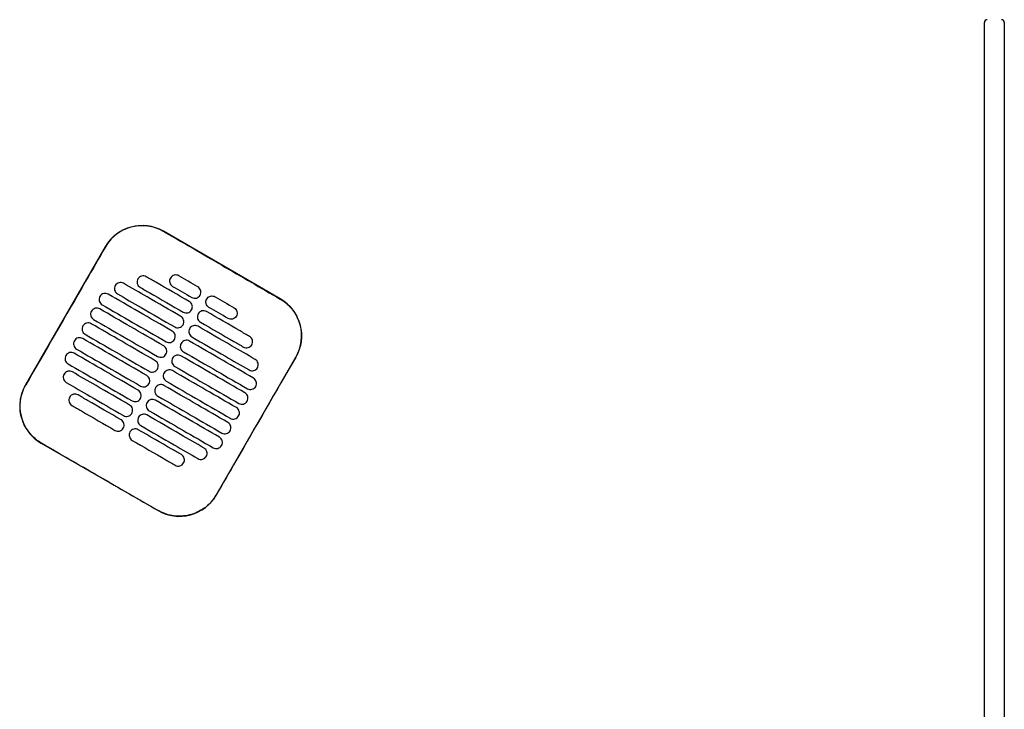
# Model space of a CAD drawing. Header units: metres. Extents: x 15.7 to 54.8, y -39.7 to 1.1.
# Tile 238 of 256: x 49.066 to 49.759, y -24.254 to -23.769. Entities that reach past the tile are written whole.
import ezdxf

# ---------------------------------------------------------------- set-up
doc = ezdxf.new("R2010")
doc.units = ezdxf.units.M
doc.header["$MEASUREMENT"] = 0
doc.layers.add('2D', color=252, linetype='Continuous')

# ---------------------------------------------------------------- blocks, each defined once
blk = doc.blocks.new('2D_QYOS_450')
at = {"layer": '2D'}
for p, q in [((2.42604, -1.855), (2.42604, -0.971)), ((2.44004, -0.971), (2.44004, -1.855)), ((1.93053, -1.16532), (1.84827, -1.1178)), ((1.80728, -1.12877), (1.75126, -1.22576)), ((1.88548, -1.30329), (1.9415, -1.20631)), ((1.76223, -1.26674), (1.84449, -1.31426))]:
    blk.add_line(p, q, dxfattribs=at)
for centre, radius, start, end in [((2.42804, -0.971), 0.002, 90, 180), ((2.43804, -0.971), 0.002, 0, 90), ((1.83326, -1.14378), 0.03, 59.98651, 149.98651), ((1.91552, -1.1913), 0.03, 329.98651, 59.98651), ((1.77724, -1.24076), 0.03, 149.98651, 239.98651), ((1.8595, -1.28828), 0.03, 239.98651, 329.98651)]:
    blk.add_arc(centre, radius, start, end, dxfattribs=at)
for points, knots in [([(1.84821, -1.1179), (1.84755, -1.11752), (1.84688, -1.11716), (1.84298, -1.11529), (1.83953, -1.11434), (1.8324, -1.11368), (1.82877, -1.11401), (1.82145, -1.11603), (1.81786, -1.11785), (1.81176, -1.12267), (1.80927, -1.12556), (1.80738, -1.12883)], [-8.20809, -8.20809, -8.20809, -8.20809, -7.978943, -7.978943, -6.912231, -6.912231, -5.830065, -5.830065, -4.632711, -4.632711, -3.498654, -3.498654, -3.498654, -3.498654]), ([(1.88934, -1.14167), (1.88771, -1.14073), (1.88609, -1.13979), (1.87058, -1.13083), (1.85919, -1.12425), (1.84821, -1.1179)], [-12.071476, -12.071476, -12.071476, -12.071476, -11.509189, -11.509189, -6.696301, -6.696301, -6.696301, -6.696301]), ([(1.80738, -1.12883), (1.80282, -1.13672), (1.79809, -1.14492), (1.77944, -1.17723), (1.7654, -1.20152), (1.75136, -1.22581)], [-3.18138, -3.18138, -3.18138, -3.18138, -2.673929, -2.673929, -1.133377, -1.133377, -1.133377, -1.133377]), ([(1.83617, -1.14973), (1.83575, -1.14949), (1.8352, -1.14927), (1.83402, -1.14912), (1.83346, -1.14916), (1.83239, -1.14944), (1.83187, -1.14969), (1.83091, -1.15042), (1.83054, -1.15088), (1.8303, -1.15131)], [-0.5513875, -0.5513875, -0.5513875, -0.5513875, -0.4031047, -0.4031047, -0.2776919, -0.2776919, -0.1471638, -0.1471638, 0, 0, 0, 0]), ([(1.86648, -1.16725), (1.85862, -1.1627), (1.85075, -1.15816), (1.84064, -1.15232), (1.83841, -1.15103), (1.83617, -1.14973)], [0.699452, 0.699452, 0.699452, 0.699452, 3.425217, 3.425217, 4.200582, 4.200582, 4.200582, 4.200582]), ([(1.85906, -1.1491), (1.85863, -1.14885), (1.85808, -1.14863), (1.8569, -1.14849), (1.85635, -1.14852), (1.85527, -1.1488), (1.85476, -1.14906), (1.8538, -1.14979), (1.85343, -1.15025), (1.85319, -1.15067)], [-0.5513269, -0.5513269, -0.5513269, -0.5513269, -0.4030891, -0.4030891, -0.2776846, -0.2776846, -0.1471626, -0.1471626, 0, 0, 0, 0]), ([(1.81434, -1.15595), (1.81409, -1.15637), (1.81387, -1.15692), (1.81373, -1.15811), (1.81376, -1.15866), (1.81404, -1.15974), (1.8143, -1.16025), (1.81502, -1.16121), (1.81548, -1.16157), (1.81591, -1.16182)], [-0.5553003, -0.5553003, -0.5553003, -0.5553003, -0.4045497, -0.4045497, -0.2782639, -0.2782639, -0.1472208, -0.1472208, 0, 0, 0, 0]), ([(1.82021, -1.15437), (1.81978, -1.15413), (1.81924, -1.15391), (1.81806, -1.15376), (1.8175, -1.1538), (1.81643, -1.15408), (1.81591, -1.15433), (1.81495, -1.15506), (1.81458, -1.15552), (1.81434, -1.15595)], [-0.5514248, -0.5514248, -0.5514248, -0.5514248, -0.4031161, -0.4031161, -0.2776965, -0.2776965, -0.1471644, -0.1471644, 0, 0, 0, 0]), ([(1.86048, -1.17764), (1.85261, -1.17309), (1.84475, -1.16855), (1.83132, -1.16079), (1.82576, -1.15758), (1.82021, -1.15437)], [0.699452, 0.699452, 0.699452, 0.699452, 3.42526, 3.42526, 5.350619, 5.350619, 5.350619, 5.350619]), ([(1.8303, -1.15131), (1.83005, -1.15173), (1.82983, -1.15228), (1.82969, -1.15347), (1.82972, -1.15402), (1.83, -1.1551), (1.83026, -1.15561), (1.83098, -1.15657), (1.83144, -1.15693), (1.83187, -1.15718)], [-0.5553353, -0.5553353, -0.5553353, -0.5553353, -0.4045593, -0.4045593, -0.278267, -0.278267, -0.1472205, -0.1472205, 0, 0, 0, 0]), ([(1.83187, -1.15718), (1.8341, -1.15847), (1.83634, -1.15977), (1.84645, -1.1656), (1.85431, -1.17015), (1.86218, -1.17469)], [2.649916, 2.649916, 2.649916, 2.649916, 3.425249, 3.425249, 6.151046, 6.151046, 6.151046, 6.151046]), ([(1.85319, -1.15067), (1.85294, -1.15109), (1.85272, -1.15164), (1.85257, -1.15283), (1.85261, -1.15339), (1.85289, -1.15446), (1.85314, -1.15498), (1.85387, -1.15593), (1.85433, -1.1563), (1.85475, -1.15654)], [-0.5553938, -0.5553938, -0.5553938, -0.5553938, -0.4045733, -0.4045733, -0.2782728, -0.2782728, -0.147221, -0.147221, 0, 0, 0, 0]), ([(1.87405, -1.16273), (1.8743, -1.1623), (1.87452, -1.16175), (1.87467, -1.16056), (1.87463, -1.16001), (1.87435, -1.15894), (1.8741, -1.15842), (1.87337, -1.15746), (1.87291, -1.1571), (1.87249, -1.15685)], [-0.5554178, -0.5554178, -0.5554178, -0.5554178, -0.4045751, -0.4045751, -0.2782741, -0.2782741, -0.1472211, -0.1472211, 0, 0, 0, 0]), ([(1.80357, -1.16359), (1.80333, -1.16401), (1.80311, -1.16456), (1.80296, -1.16575), (1.803, -1.1663), (1.80328, -1.16738), (1.80353, -1.16789), (1.80426, -1.16885), (1.80472, -1.16921), (1.80514, -1.16946)], [-0.5552876, -0.5552876, -0.5552876, -0.5552876, -0.4045446, -0.4045446, -0.2782629, -0.2782629, -0.1472212, -0.1472212, 0, 0, 0, 0]), ([(1.80944, -1.16201), (1.80902, -1.16177), (1.80847, -1.16155), (1.80729, -1.1614), (1.80674, -1.16144), (1.80566, -1.16172), (1.80514, -1.16197), (1.80418, -1.1627), (1.80382, -1.16316), (1.80357, -1.16359)], [-0.5514378, -0.5514378, -0.5514378, -0.5514378, -0.4031217, -0.4031217, -0.2776979, -0.2776979, -0.1471642, -0.1471642, 0, 0, 0, 0]), ([(1.85448, -1.18803), (1.84661, -1.18348), (1.83874, -1.17894), (1.82373, -1.17027), (1.81659, -1.16614), (1.80944, -1.16201)], [0.699452, 0.699452, 0.699452, 0.699452, 3.425292, 3.425292, 5.900643, 5.900643, 5.900643, 5.900643]), ([(1.81591, -1.16182), (1.82146, -1.16503), (1.82702, -1.16824), (1.84044, -1.17599), (1.84831, -1.18054), (1.85618, -1.18508)], [1.499949, 1.499949, 1.499949, 1.499949, 3.425284, 3.425284, 6.151116, 6.151116, 6.151116, 6.151116]), ([(1.86819, -1.1643), (1.86861, -1.16455), (1.86916, -1.16476), (1.87034, -1.16491), (1.87089, -1.16488), (1.87197, -1.16459), (1.87248, -1.16434), (1.87344, -1.16361), (1.87381, -1.16315), (1.87405, -1.16273)], [-0.5512937, -0.5512937, -0.5512937, -0.5512937, -0.403082, -0.403082, -0.27768, -0.27768, -0.1471612, -0.1471612, 0, 0, 0, 0]), ([(1.87873, -1.16543), (1.87898, -1.165), (1.87934, -1.16454), (1.8803, -1.16381), (1.88082, -1.16356), (1.88189, -1.16328), (1.88245, -1.16324), (1.88363, -1.16339), (1.88418, -1.16361), (1.8846, -1.16385)], [0, 0, 0, 0, 0.1471605, 0.1471605, 0.2776781, 0.2776781, 0.4030803, 0.4030803, 0.5512777, 0.5512777, 0.5512777, 0.5512777]), ([(1.80514, -1.16946), (1.81229, -1.17358), (1.81943, -1.17771), (1.83444, -1.18638), (1.84231, -1.19093), (1.85018, -1.19547)], [0.949973, 0.949973, 0.949973, 0.949973, 3.425307, 3.425307, 6.151164, 6.151164, 6.151164, 6.151164]), ([(1.86805, -1.17312), (1.8683, -1.17269), (1.86852, -1.17214), (1.86866, -1.17095), (1.86863, -1.1704), (1.86835, -1.16933), (1.86809, -1.16881), (1.86737, -1.16786), (1.86691, -1.16749), (1.86648, -1.16725)], [-0.5553983, -0.5553983, -0.5553983, -0.5553983, -0.4045681, -0.4045681, -0.278271, -0.278271, -0.1472202, -0.1472202, 0, 0, 0, 0]), ([(1.8803, -1.1713), (1.87987, -1.17105), (1.87942, -1.17069), (1.87869, -1.16973), (1.87844, -1.16922), (1.87815, -1.16814), (1.87812, -1.16759), (1.87827, -1.1664), (1.87849, -1.16585), (1.87873, -1.16543)], [0, 0, 0, 0, 0.1472222, 0.1472222, 0.2782773, 0.2782773, 0.4045795, 0.4045795, 0.5554397, 0.5554397, 0.5554397, 0.5554397]), ([(1.93047, -1.16542), (1.93053, -1.16545), (1.93059, -1.16549), (1.93406, -1.16752), (1.93705, -1.17018), (1.9418, -1.1765), (1.94352, -1.1801), (1.94538, -1.18741), (1.94563, -1.19102), (1.94491, -1.19753), (1.94415, -1.20041), (1.94251, -1.20421), (1.94199, -1.20525), (1.9414, -1.20625)], [8.273299, 8.273299, 8.273299, 8.273299, 8.293543, 8.293543, 9.48086, 9.48086, 10.665623, 10.665623, 11.74288, 11.74288, 12.632334, 12.632334, 12.981673, 12.981673, 12.981673, 12.981673]), ([(1.79757, -1.17398), (1.79733, -1.1744), (1.79711, -1.17495), (1.79696, -1.17614), (1.79699, -1.17669), (1.79728, -1.17777), (1.79753, -1.17828), (1.79826, -1.17924), (1.79871, -1.1796), (1.79914, -1.17985)], [-0.5552953, -0.5552953, -0.5552953, -0.5552953, -0.4045437, -0.4045437, -0.2782634, -0.2782634, -0.1472215, -0.1472215, 0, 0, 0, 0]), ([(1.80344, -1.1724), (1.80302, -1.17216), (1.80247, -1.17194), (1.80129, -1.17179), (1.80073, -1.17183), (1.79966, -1.17211), (1.79914, -1.17236), (1.79818, -1.17309), (1.79782, -1.17355), (1.79757, -1.17398)], [-0.5514274, -0.5514274, -0.5514274, -0.5514274, -0.4031209, -0.4031209, -0.2776962, -0.2776962, -0.1471634, -0.1471634, 0, 0, 0, 0]), ([(1.84848, -1.19842), (1.84061, -1.19387), (1.83274, -1.18933), (1.81773, -1.18066), (1.81058, -1.17653), (1.80344, -1.1724)], [0.699452, 0.699452, 0.699452, 0.699452, 3.425313, 3.425313, 5.900643, 5.900643, 5.900643, 5.900643]), ([(1.86205, -1.18351), (1.86229, -1.18309), (1.86251, -1.18253), (1.86266, -1.18135), (1.86263, -1.18079), (1.86234, -1.17972), (1.86209, -1.1792), (1.86136, -1.17825), (1.86091, -1.17788), (1.86048, -1.17764)], [-0.5553838, -0.5553838, -0.5553838, -0.5553838, -0.4045626, -0.4045626, -0.2782686, -0.2782686, -0.1472195, -0.1472195, 0, 0, 0, 0]), ([(1.86218, -1.17469), (1.86261, -1.17494), (1.86315, -1.17515), (1.86433, -1.1753), (1.86489, -1.17527), (1.86596, -1.17499), (1.86648, -1.17473), (1.86744, -1.174), (1.86781, -1.17354), (1.86805, -1.17312)], [-0.5513071, -0.5513071, -0.5513071, -0.5513071, -0.4030846, -0.4030846, -0.2776802, -0.2776802, -0.1471604, -0.1471604, 0, 0, 0, 0]), ([(1.87273, -1.17582), (1.87248, -1.17624), (1.87226, -1.17679), (1.87212, -1.17798), (1.87215, -1.17853), (1.87243, -1.17961), (1.87269, -1.18012), (1.87341, -1.18108), (1.87387, -1.18144), (1.8743, -1.18169)], [-0.5554159, -0.5554159, -0.5554159, -0.5554159, -0.4045716, -0.4045716, -0.2782736, -0.2782736, -0.1472211, -0.1472211, 0, 0, 0, 0]), ([(1.8786, -1.17424), (1.87817, -1.174), (1.87763, -1.17378), (1.87645, -1.17363), (1.87589, -1.17367), (1.87482, -1.17395), (1.8743, -1.1742), (1.87334, -1.17493), (1.87297, -1.17539), (1.87273, -1.17582)], [-0.5512944, -0.5512944, -0.5512944, -0.5512944, -0.4030833, -0.4030833, -0.2776787, -0.2776787, -0.1471599, -0.1471599, 0, 0, 0, 0]), ([(1.90891, -1.19176), (1.90668, -1.19046), (1.90444, -1.18917), (1.89433, -1.18333), (1.88647, -1.17879), (1.8786, -1.17424)], [2.649852, 2.649852, 2.649852, 2.649852, 3.425217, 3.425217, 6.150983, 6.150983, 6.150983, 6.150983]), ([(1.8996, -1.17748), (1.89935, -1.17791), (1.89899, -1.17837), (1.89803, -1.1791), (1.89751, -1.17935), (1.89643, -1.17963), (1.89588, -1.17967), (1.8947, -1.17952), (1.89415, -1.1793), (1.89373, -1.17906)], [0, 0, 0, 0, 0.1471602, 0.1471602, 0.2776775, 0.2776775, 0.4030818, 0.4030818, 0.5512681, 0.5512681, 0.5512681, 0.5512681]), ([(1.89803, -1.17161), (1.89846, -1.17186), (1.89891, -1.17222), (1.89964, -1.17318), (1.89989, -1.17369), (1.90017, -1.17477), (1.90021, -1.17532), (1.90006, -1.17651), (1.89984, -1.17706), (1.8996, -1.17748)], [0, 0, 0, 0, 0.147223, 0.147223, 0.2782783, 0.2782783, 0.4045781, 0.4045781, 0.5554474, 0.5554474, 0.5554474, 0.5554474]), ([(1.79157, -1.18437), (1.79132, -1.18479), (1.7911, -1.18534), (1.79096, -1.18653), (1.79099, -1.18708), (1.79127, -1.18816), (1.79153, -1.18867), (1.79225, -1.18963), (1.79271, -1.18999), (1.79314, -1.19024)], [-0.5553076, -0.5553076, -0.5553076, -0.5553076, -0.4045445, -0.4045445, -0.2782646, -0.2782646, -0.1472219, -0.1472219, 0, 0, 0, 0]), ([(1.79744, -1.18279), (1.79701, -1.18255), (1.79647, -1.18233), (1.79529, -1.18218), (1.79473, -1.18222), (1.79366, -1.1825), (1.79314, -1.18275), (1.79218, -1.18348), (1.79181, -1.18394), (1.79157, -1.18437)], [-0.5514139, -0.5514139, -0.5514139, -0.5514139, -0.4031194, -0.4031194, -0.2776944, -0.2776944, -0.1471626, -0.1471626, 0, 0, 0, 0]), ([(1.84247, -1.20881), (1.83461, -1.20426), (1.82674, -1.19972), (1.81173, -1.19105), (1.80458, -1.18692), (1.79744, -1.18279)], [0.699452, 0.699452, 0.699452, 0.699452, 3.425322, 3.425322, 5.900643, 5.900643, 5.900643, 5.900643]), ([(1.79914, -1.17985), (1.80628, -1.18398), (1.81343, -1.1881), (1.82844, -1.19677), (1.83631, -1.20132), (1.84418, -1.20586)], [0.949998, 0.949998, 0.949998, 0.949998, 3.42532, 3.42532, 6.151189, 6.151189, 6.151189, 6.151189]), ([(1.85618, -1.18508), (1.8566, -1.18533), (1.85715, -1.18554), (1.85833, -1.18569), (1.85889, -1.18566), (1.85996, -1.18538), (1.86048, -1.18512), (1.86144, -1.18439), (1.8618, -1.18393), (1.86205, -1.18351)], [-0.5513171, -0.5513171, -0.5513171, -0.5513171, -0.4030867, -0.4030867, -0.2776803, -0.2776803, -0.1471597, -0.1471597, 0, 0, 0, 0]), ([(1.8726, -1.18463), (1.87217, -1.18439), (1.87162, -1.18417), (1.87044, -1.18402), (1.86989, -1.18406), (1.86881, -1.18434), (1.8683, -1.18459), (1.86734, -1.18532), (1.86697, -1.18578), (1.86673, -1.18621)], [-0.5513075, -0.5513075, -0.5513075, -0.5513075, -0.4030857, -0.4030857, -0.2776792, -0.2776792, -0.1471593, -0.1471593, 0, 0, 0, 0]), ([(1.91287, -1.2079), (1.90731, -1.20469), (1.90176, -1.20148), (1.88833, -1.19372), (1.88046, -1.18918), (1.8726, -1.18463)], [1.499901, 1.499901, 1.499901, 1.499901, 3.42526, 3.42526, 6.151068, 6.151068, 6.151068, 6.151068]), ([(1.8743, -1.18169), (1.88216, -1.18623), (1.89003, -1.19078), (1.90014, -1.19662), (1.90237, -1.19791), (1.90461, -1.1992)], [0.699452, 0.699452, 0.699452, 0.699452, 3.425249, 3.425249, 4.200582, 4.200582, 4.200582, 4.200582]), ([(1.79314, -1.19024), (1.80028, -1.19437), (1.80742, -1.19849), (1.82244, -1.20717), (1.8303, -1.21171), (1.83817, -1.21626)], [0.950001, 0.950001, 0.950001, 0.950001, 3.425322, 3.425322, 6.151192, 6.151192, 6.151192, 6.151192]), ([(1.85605, -1.1939), (1.85629, -1.19348), (1.85651, -1.19292), (1.85666, -1.19174), (1.85662, -1.19118), (1.85634, -1.19011), (1.85609, -1.18959), (1.85536, -1.18864), (1.8549, -1.18827), (1.85448, -1.18803)], [-0.5553742, -0.5553742, -0.5553742, -0.5553742, -0.4045587, -0.4045587, -0.278267, -0.278267, -0.1472191, -0.1472191, 0, 0, 0, 0]), ([(1.86673, -1.18621), (1.86648, -1.18663), (1.86626, -1.18718), (1.86611, -1.18837), (1.86615, -1.18892), (1.86643, -1.19), (1.86668, -1.19052), (1.86741, -1.19147), (1.86787, -1.19183), (1.86829, -1.19208)], [-0.555397, -0.555397, -0.555397, -0.555397, -0.4045652, -0.4045652, -0.2782705, -0.2782705, -0.1472202, -0.1472202, 0, 0, 0, 0]), ([(1.91048, -1.19763), (1.91073, -1.1972), (1.91095, -1.19665), (1.91109, -1.19546), (1.91106, -1.19491), (1.91078, -1.19384), (1.91052, -1.19332), (1.9098, -1.19237), (1.90934, -1.192), (1.90891, -1.19176)], [-0.555418, -0.555418, -0.555418, -0.555418, -0.4045683, -0.4045683, -0.2782762, -0.2782762, -0.1472238, -0.1472238, 0, 0, 0, 0]), ([(1.78557, -1.19476), (1.78532, -1.19518), (1.7851, -1.19573), (1.78495, -1.19692), (1.78499, -1.19747), (1.78527, -1.19855), (1.78552, -1.19907), (1.78625, -1.20002), (1.78671, -1.20039), (1.78713, -1.20063)], [-0.5553245, -0.5553245, -0.5553245, -0.5553245, -0.4045471, -0.4045471, -0.2782667, -0.2782667, -0.1472226, -0.1472226, 0, 0, 0, 0]), ([(1.79144, -1.19318), (1.79101, -1.19294), (1.79046, -1.19272), (1.78928, -1.19257), (1.78873, -1.19261), (1.78765, -1.19289), (1.78714, -1.19314), (1.78618, -1.19387), (1.78581, -1.19433), (1.78557, -1.19476)], [-0.551397, -0.551397, -0.551397, -0.551397, -0.4031173, -0.4031173, -0.2776925, -0.2776925, -0.1471621, -0.1471621, 0, 0, 0, 0]), ([(1.83647, -1.2192), (1.8286, -1.21465), (1.82074, -1.21011), (1.80572, -1.20144), (1.79858, -1.19731), (1.79144, -1.19318)], [0.699452, 0.699452, 0.699452, 0.699452, 3.425321, 3.425321, 5.900643, 5.900643, 5.900643, 5.900643]), ([(1.85004, -1.20429), (1.85029, -1.20387), (1.85051, -1.20332), (1.85066, -1.20213), (1.85062, -1.20157), (1.85034, -1.2005), (1.85009, -1.19998), (1.84936, -1.19903), (1.8489, -1.19866), (1.84848, -1.19842)], [-0.5553693, -0.5553693, -0.5553693, -0.5553693, -0.4045566, -0.4045566, -0.2782661, -0.2782661, -0.1472189, -0.1472189, 0, 0, 0, 0]), ([(1.85018, -1.19547), (1.8506, -1.19572), (1.85115, -1.19594), (1.85233, -1.19608), (1.85288, -1.19605), (1.85396, -1.19577), (1.85448, -1.19551), (1.85544, -1.19478), (1.8558, -1.19432), (1.85605, -1.1939)], [-0.5513237, -0.5513237, -0.5513237, -0.5513237, -0.4030882, -0.4030882, -0.2776804, -0.2776804, -0.1471592, -0.1471592, 0, 0, 0, 0]), ([(1.86072, -1.1966), (1.86048, -1.19702), (1.86026, -1.19757), (1.86011, -1.19876), (1.86015, -1.19931), (1.86043, -1.20039), (1.86068, -1.20091), (1.86141, -1.20186), (1.86187, -1.20223), (1.86229, -1.20247)], [-0.555383, -0.555383, -0.555383, -0.555383, -0.4045604, -0.4045604, -0.2782682, -0.2782682, -0.1472195, -0.1472195, 0, 0, 0, 0]), ([(1.86659, -1.19502), (1.86617, -1.19478), (1.86562, -1.19456), (1.86444, -1.19441), (1.86389, -1.19445), (1.86281, -1.19473), (1.86229, -1.19498), (1.86133, -1.19572), (1.86097, -1.19618), (1.86072, -1.1966)], [-0.5513173, -0.5513173, -0.5513173, -0.5513173, -0.4030875, -0.4030875, -0.2776797, -0.2776797, -0.147159, -0.147159, 0, 0, 0, 0]), ([(1.91163, -1.22104), (1.90448, -1.21691), (1.89734, -1.21279), (1.88233, -1.20411), (1.87446, -1.19957), (1.86659, -1.19502)], [0.949941, 0.949941, 0.949941, 0.949941, 3.425292, 3.425292, 6.151132, 6.151132, 6.151132, 6.151132]), ([(1.86829, -1.19208), (1.87616, -1.19663), (1.88403, -1.20117), (1.89745, -1.20893), (1.90301, -1.21214), (1.90857, -1.21535)], [0.699452, 0.699452, 0.699452, 0.699452, 3.425284, 3.425284, 5.350619, 5.350619, 5.350619, 5.350619]), ([(1.90461, -1.1992), (1.90504, -1.19945), (1.90558, -1.19966), (1.90676, -1.19981), (1.90732, -1.19978), (1.90839, -1.1995), (1.90891, -1.19924), (1.90987, -1.19851), (1.91024, -1.19805), (1.91048, -1.19763)], [-0.5513007, -0.5513007, -0.5513007, -0.5513007, -0.4030941, -0.4030941, -0.2776814, -0.2776814, -0.1471603, -0.1471603, 0, 0, 0, 0]), ([(1.77956, -1.20515), (1.77932, -1.20557), (1.7791, -1.20612), (1.77895, -1.20731), (1.77899, -1.20786), (1.77927, -1.20894), (1.77952, -1.20946), (1.78025, -1.21041), (1.78071, -1.21078), (1.78113, -1.21102)], [-0.5553462, -0.5553462, -0.5553462, -0.5553462, -0.4045514, -0.4045514, -0.2782696, -0.2782696, -0.1472236, -0.1472236, 0, 0, 0, 0]), ([(1.78543, -1.20357), (1.78501, -1.20333), (1.78446, -1.20311), (1.78328, -1.20296), (1.78273, -1.203), (1.78165, -1.20328), (1.78113, -1.20353), (1.78017, -1.20427), (1.77981, -1.20473), (1.77956, -1.20515)], [-0.551377, -0.551377, -0.551377, -0.551377, -0.4031143, -0.4031143, -0.2776905, -0.2776905, -0.1471617, -0.1471617, 0, 0, 0, 0]), ([(1.83047, -1.22959), (1.8226, -1.22505), (1.81473, -1.2205), (1.79972, -1.21183), (1.79258, -1.2077), (1.78543, -1.20357)], [0.699452, 0.699452, 0.699452, 0.699452, 3.425308, 3.425308, 5.900643, 5.900643, 5.900643, 5.900643]), ([(1.78713, -1.20063), (1.79428, -1.20476), (1.80142, -1.20888), (1.81643, -1.21756), (1.8243, -1.2221), (1.83217, -1.22665)], [0.949982, 0.949982, 0.949982, 0.949982, 3.425312, 3.425312, 6.151173, 6.151173, 6.151173, 6.151173]), ([(1.84418, -1.20586), (1.8446, -1.20611), (1.84515, -1.20633), (1.84633, -1.20648), (1.84688, -1.20644), (1.84796, -1.20616), (1.84848, -1.20591), (1.84943, -1.20517), (1.8498, -1.20471), (1.85004, -1.20429)], [-0.551327, -0.551327, -0.551327, -0.551327, -0.403089, -0.403089, -0.2776804, -0.2776804, -0.1471589, -0.1471589, 0, 0, 0, 0]), ([(1.86059, -1.20542), (1.86017, -1.20517), (1.85962, -1.20495), (1.85844, -1.2048), (1.85788, -1.20484), (1.85681, -1.20512), (1.85629, -1.20538), (1.85533, -1.20611), (1.85497, -1.20657), (1.85472, -1.20699)], [-0.5513238, -0.5513238, -0.5513238, -0.5513238, -0.4030887, -0.4030887, -0.27768, -0.27768, -0.1471588, -0.1471588, 0, 0, 0, 0]), ([(1.90563, -1.23143), (1.89848, -1.2273), (1.89134, -1.22318), (1.87633, -1.21451), (1.86846, -1.20996), (1.86059, -1.20542)], [0.949982, 0.949982, 0.949982, 0.949982, 3.425312, 3.425312, 6.151173, 6.151173, 6.151173, 6.151173]), ([(1.86229, -1.20247), (1.87016, -1.20702), (1.87803, -1.21156), (1.89304, -1.22023), (1.90018, -1.22436), (1.90733, -1.22849)], [0.699452, 0.699452, 0.699452, 0.699452, 3.425308, 3.425308, 5.900643, 5.900643, 5.900643, 5.900643]), ([(1.78113, -1.21102), (1.78828, -1.21515), (1.79542, -1.21928), (1.81043, -1.22795), (1.8183, -1.23249), (1.82617, -1.23704)], [0.949941, 0.949941, 0.949941, 0.949941, 3.425291, 3.425291, 6.151132, 6.151132, 6.151132, 6.151132]), ([(1.84404, -1.21468), (1.84429, -1.21426), (1.84451, -1.21371), (1.84465, -1.21252), (1.84462, -1.21197), (1.84434, -1.21089), (1.84408, -1.21037), (1.84336, -1.20942), (1.8429, -1.20905), (1.84247, -1.20881)], [-0.5553691, -0.5553691, -0.5553691, -0.5553691, -0.4045561, -0.4045561, -0.278266, -0.278266, -0.1472189, -0.1472189, 0, 0, 0, 0]), ([(1.85472, -1.20699), (1.85448, -1.20741), (1.85426, -1.20796), (1.85411, -1.20915), (1.85414, -1.20971), (1.85443, -1.21078), (1.85468, -1.2113), (1.85541, -1.21225), (1.85586, -1.21262), (1.85629, -1.21286)], [-0.5553737, -0.5553737, -0.5553737, -0.5553737, -0.4045574, -0.4045574, -0.2782667, -0.2782667, -0.1472191, -0.1472191, 0, 0, 0, 0]), ([(1.9414, -1.20625), (1.92736, -1.23054), (1.91332, -1.25484), (1.89466, -1.28717), (1.89002, -1.2952), (1.88538, -1.30323)], [1.133412, 1.133412, 1.133412, 1.133412, 2.681586, 2.681586, 3.193366, 3.193366, 3.193366, 3.193366]), ([(1.91444, -1.21377), (1.91468, -1.21335), (1.9149, -1.2128), (1.91505, -1.21161), (1.91501, -1.21106), (1.91473, -1.20998), (1.91448, -1.20946), (1.91375, -1.20851), (1.91329, -1.20814), (1.91287, -1.2079)], [-0.55538, -0.55538, -0.55538, -0.55538, -0.4045589, -0.4045589, -0.278273, -0.278273, -0.147224, -0.147224, 0, 0, 0, 0]), ([(1.77832, -1.21829), (1.77808, -1.21871), (1.77786, -1.21927), (1.77771, -1.22045), (1.77775, -1.22101), (1.77803, -1.22208), (1.77828, -1.2226), (1.77901, -1.22355), (1.77947, -1.22392), (1.77989, -1.22416)], [-0.5553798, -0.5553798, -0.5553798, -0.5553798, -0.4045588, -0.4045588, -0.278273, -0.278273, -0.147224, -0.147224, 0, 0, 0, 0]), ([(1.78419, -1.21672), (1.78377, -1.21647), (1.78322, -1.21626), (1.78204, -1.21611), (1.78149, -1.21614), (1.78041, -1.21642), (1.77989, -1.21668), (1.77893, -1.21741), (1.77857, -1.21787), (1.77832, -1.21829)], [-0.5513421, -0.5513421, -0.5513421, -0.5513421, -0.4031061, -0.4031061, -0.2776864, -0.2776864, -0.147161, -0.147161, 0, 0, 0, 0]), ([(1.82447, -1.23998), (1.8166, -1.23544), (1.80873, -1.23089), (1.79531, -1.22314), (1.78975, -1.21993), (1.78419, -1.21672)], [0.699452, 0.699452, 0.699452, 0.699452, 3.425284, 3.425284, 5.350619, 5.350619, 5.350619, 5.350619]), ([(1.83804, -1.22507), (1.83828, -1.22465), (1.8385, -1.2241), (1.83865, -1.22291), (1.83862, -1.22236), (1.83833, -1.22128), (1.83808, -1.22076), (1.83735, -1.21981), (1.8369, -1.21945), (1.83647, -1.2192)], [-0.5553737, -0.5553737, -0.5553737, -0.5553737, -0.4045574, -0.4045574, -0.2782667, -0.2782667, -0.1472191, -0.1472191, 0, 0, 0, 0]), ([(1.83817, -1.21626), (1.8386, -1.2165), (1.83914, -1.21672), (1.84033, -1.21687), (1.84088, -1.21683), (1.84195, -1.21655), (1.84247, -1.2163), (1.84343, -1.21556), (1.8438, -1.21511), (1.84404, -1.21468)], [-0.551327, -0.551327, -0.551327, -0.551327, -0.4030892, -0.4030892, -0.2776802, -0.2776802, -0.1471588, -0.1471588, 0, 0, 0, 0]), ([(1.84872, -1.21738), (1.84847, -1.2178), (1.84825, -1.21836), (1.84811, -1.21954), (1.84814, -1.2201), (1.84842, -1.22117), (1.84868, -1.22169), (1.8494, -1.22264), (1.84986, -1.22301), (1.85029, -1.22325)], [-0.5553691, -0.5553691, -0.5553691, -0.5553691, -0.4045561, -0.4045561, -0.278266, -0.278266, -0.1472189, -0.1472189, 0, 0, 0, 0]), ([(1.85459, -1.21581), (1.85416, -1.21556), (1.85362, -1.21534), (1.85244, -1.2152), (1.85188, -1.21523), (1.85081, -1.21551), (1.85029, -1.21577), (1.84933, -1.2165), (1.84896, -1.21696), (1.84872, -1.21738)], [-0.551327, -0.551327, -0.551327, -0.551327, -0.4030892, -0.4030892, -0.2776802, -0.2776802, -0.1471588, -0.1471588, 0, 0, 0, 0]), ([(1.89962, -1.24182), (1.89248, -1.2377), (1.88534, -1.23357), (1.87032, -1.2249), (1.86246, -1.22035), (1.85459, -1.21581)], [0.950001, 0.950001, 0.950001, 0.950001, 3.425322, 3.425322, 6.151192, 6.151192, 6.151192, 6.151192]), ([(1.85629, -1.21286), (1.86416, -1.21741), (1.87202, -1.22195), (1.88704, -1.23062), (1.89418, -1.23475), (1.90133, -1.23888)], [0.699452, 0.699452, 0.699452, 0.699452, 3.425321, 3.425321, 5.900643, 5.900643, 5.900643, 5.900643]), ([(1.90857, -1.21535), (1.90899, -1.21559), (1.90954, -1.21581), (1.91072, -1.21596), (1.91127, -1.21592), (1.91235, -1.21564), (1.91287, -1.21539), (1.91383, -1.21465), (1.91419, -1.21419), (1.91444, -1.21377)], [-0.551342, -0.551342, -0.551342, -0.551342, -0.4031061, -0.4031061, -0.2776864, -0.2776864, -0.147161, -0.147161, 0, 0, 0, 0]), ([(1.76229, -1.26664), (1.76101, -1.2659), (1.75978, -1.26507), (1.75663, -1.26256), (1.75485, -1.26073), (1.75332, -1.2587), (1.75103, -1.25564), (1.74934, -1.25216), (1.74737, -1.24477), (1.7471, -1.24092), (1.74804, -1.2333), (1.74924, -1.22959), (1.7512, -1.22608), (1.75128, -1.22595), (1.75136, -1.22581)], [17.619777, 17.619777, 17.619777, 17.619777, 18.064718, 18.064718, 18.827754, 18.827754, 18.827754, 19.97637, 19.97637, 21.122539, 21.122539, 22.281306, 22.281306, 22.328075, 22.328075, 22.328075, 22.328075]), ([(1.77989, -1.22416), (1.78545, -1.22737), (1.79101, -1.23058), (1.80443, -1.23834), (1.8123, -1.24288), (1.82017, -1.24743)], [1.499901, 1.499901, 1.499901, 1.499901, 3.42526, 3.42526, 6.151068, 6.151068, 6.151068, 6.151068]), ([(1.83217, -1.22665), (1.83259, -1.22689), (1.83314, -1.22711), (1.83432, -1.22726), (1.83488, -1.22722), (1.83595, -1.22694), (1.83647, -1.22669), (1.83743, -1.22596), (1.83779, -1.2255), (1.83804, -1.22507)], [-0.5513238, -0.5513238, -0.5513238, -0.5513238, -0.4030887, -0.4030887, -0.27768, -0.27768, -0.1471588, -0.1471588, 0, 0, 0, 0]), ([(1.84859, -1.2262), (1.84816, -1.22595), (1.84761, -1.22574), (1.84643, -1.22559), (1.84588, -1.22562), (1.8448, -1.2259), (1.84429, -1.22616), (1.84333, -1.22689), (1.84296, -1.22735), (1.84272, -1.22777)], [-0.5513269, -0.5513269, -0.5513269, -0.5513269, -0.403089, -0.403089, -0.2776804, -0.2776804, -0.1471589, -0.1471589, 0, 0, 0, 0]), ([(1.89362, -1.25221), (1.88648, -1.24809), (1.87933, -1.24396), (1.86432, -1.23529), (1.85645, -1.23074), (1.84859, -1.2262)], [0.949998, 0.949998, 0.949998, 0.949998, 3.42532, 3.42532, 6.151189, 6.151189, 6.151189, 6.151189]), ([(1.85029, -1.22325), (1.85815, -1.2278), (1.86602, -1.23234), (1.88103, -1.24102), (1.88818, -1.24514), (1.89532, -1.24927)], [0.699452, 0.699452, 0.699452, 0.699452, 3.425322, 3.425322, 5.900643, 5.900643, 5.900643, 5.900643]), ([(1.9132, -1.22691), (1.91344, -1.22649), (1.91366, -1.22594), (1.91381, -1.22475), (1.91377, -1.2242), (1.91349, -1.22312), (1.91324, -1.22261), (1.91251, -1.22165), (1.91205, -1.22129), (1.91163, -1.22104)], [-0.5553464, -0.5553464, -0.5553464, -0.5553464, -0.4045515, -0.4045515, -0.2782697, -0.2782697, -0.1472236, -0.1472236, 0, 0, 0, 0]), ([(1.78815, -1.23286), (1.78773, -1.23262), (1.78718, -1.2324), (1.786, -1.23225), (1.78544, -1.23229), (1.78437, -1.23257), (1.78385, -1.23282), (1.78289, -1.23355), (1.78252, -1.23401), (1.78228, -1.23444)], [-0.5513007, -0.5513007, -0.5513007, -0.5513007, -0.4030941, -0.4030941, -0.2776814, -0.2776814, -0.1471603, -0.1471603, 0, 0, 0, 0]), ([(1.81846, -1.25037), (1.8106, -1.24583), (1.80273, -1.24128), (1.79262, -1.23545), (1.79039, -1.23415), (1.78815, -1.23286)], [0.699452, 0.699452, 0.699452, 0.699452, 3.425249, 3.425249, 4.200582, 4.200582, 4.200582, 4.200582]), ([(1.83204, -1.23546), (1.83228, -1.23504), (1.8325, -1.23449), (1.83265, -1.2333), (1.83261, -1.23275), (1.83233, -1.23167), (1.83208, -1.23116), (1.83135, -1.2302), (1.83089, -1.22984), (1.83047, -1.22959)], [-0.555383, -0.555383, -0.555383, -0.555383, -0.4045605, -0.4045605, -0.2782682, -0.2782682, -0.1472195, -0.1472195, 0, 0, 0, 0]), ([(1.84272, -1.22777), (1.84247, -1.22819), (1.84225, -1.22875), (1.8421, -1.22993), (1.84214, -1.23049), (1.84242, -1.23156), (1.84267, -1.23208), (1.8434, -1.23303), (1.84386, -1.2334), (1.84428, -1.23364)], [-0.5553693, -0.5553693, -0.5553693, -0.5553693, -0.4045566, -0.4045566, -0.2782661, -0.2782661, -0.1472189, -0.1472189, 0, 0, 0, 0]), ([(1.90719, -1.2373), (1.90744, -1.23688), (1.90766, -1.23633), (1.90781, -1.23514), (1.90777, -1.23459), (1.90749, -1.23351), (1.90724, -1.233), (1.90651, -1.23204), (1.90605, -1.23168), (1.90563, -1.23143)], [-0.5553248, -0.5553248, -0.5553248, -0.5553248, -0.4045472, -0.4045472, -0.2782668, -0.2782668, -0.1472227, -0.1472227, 0, 0, 0, 0]), ([(1.90733, -1.22849), (1.90775, -1.22873), (1.9083, -1.22895), (1.90948, -1.2291), (1.91003, -1.22906), (1.91111, -1.22878), (1.91163, -1.22853), (1.91259, -1.2278), (1.91295, -1.22734), (1.9132, -1.22691)], [-0.5513769, -0.5513769, -0.5513769, -0.5513769, -0.4031143, -0.4031143, -0.2776905, -0.2776905, -0.1471617, -0.1471617, 0, 0, 0, 0]), ([(1.78228, -1.23444), (1.78204, -1.23486), (1.78182, -1.23541), (1.78167, -1.2366), (1.7817, -1.23715), (1.78198, -1.23822), (1.78224, -1.23874), (1.78296, -1.2397), (1.78342, -1.24006), (1.78385, -1.24031)], [-0.5554179, -0.5554179, -0.5554179, -0.5554179, -0.4045683, -0.4045683, -0.2782761, -0.2782761, -0.1472238, -0.1472238, 0, 0, 0, 0]), ([(1.78385, -1.24031), (1.78608, -1.2416), (1.78832, -1.24289), (1.79843, -1.24873), (1.8063, -1.25327), (1.81416, -1.25782)], [2.649852, 2.649852, 2.649852, 2.649852, 3.425217, 3.425217, 6.150982, 6.150982, 6.150982, 6.150982]), ([(1.82603, -1.24585), (1.82628, -1.24543), (1.8265, -1.24488), (1.82665, -1.24369), (1.82661, -1.24314), (1.82633, -1.24206), (1.82608, -1.24155), (1.82535, -1.24059), (1.82489, -1.24023), (1.82447, -1.23998)], [-0.5553971, -0.5553971, -0.5553971, -0.5553971, -0.4045652, -0.4045652, -0.2782705, -0.2782705, -0.1472202, -0.1472202, 0, 0, 0, 0]), ([(1.82617, -1.23704), (1.82659, -1.23728), (1.82714, -1.2375), (1.82832, -1.23765), (1.82887, -1.23761), (1.82995, -1.23733), (1.83047, -1.23708), (1.83143, -1.23635), (1.83179, -1.23589), (1.83204, -1.23546)], [-0.5513173, -0.5513173, -0.5513173, -0.5513173, -0.4030875, -0.4030875, -0.2776797, -0.2776797, -0.147159, -0.147159, 0, 0, 0, 0]), ([(1.83671, -1.23816), (1.83647, -1.23859), (1.83625, -1.23914), (1.8361, -1.24033), (1.83614, -1.24088), (1.83642, -1.24195), (1.83667, -1.24247), (1.8374, -1.24342), (1.83786, -1.24379), (1.83828, -1.24403)], [-0.5553742, -0.5553742, -0.5553742, -0.5553742, -0.4045587, -0.4045587, -0.278267, -0.278267, -0.1472191, -0.1472191, 0, 0, 0, 0]), ([(1.84258, -1.23659), (1.84216, -1.23634), (1.84161, -1.23613), (1.84043, -1.23598), (1.83988, -1.23601), (1.8388, -1.2363), (1.83828, -1.23655), (1.83732, -1.23728), (1.83696, -1.23774), (1.83671, -1.23816)], [-0.5513236, -0.5513236, -0.5513236, -0.5513236, -0.4030881, -0.4030881, -0.2776804, -0.2776804, -0.1471592, -0.1471592, 0, 0, 0, 0]), ([(1.88762, -1.2626), (1.88048, -1.25848), (1.87333, -1.25435), (1.85832, -1.24568), (1.85045, -1.24113), (1.84258, -1.23659)], [0.949972, 0.949972, 0.949972, 0.949972, 3.425307, 3.425307, 6.151164, 6.151164, 6.151164, 6.151164]), ([(1.84428, -1.23364), (1.85215, -1.23819), (1.86002, -1.24273), (1.87503, -1.25141), (1.88218, -1.25553), (1.88932, -1.25966)], [0.699452, 0.699452, 0.699452, 0.699452, 3.425313, 3.425313, 5.900643, 5.900643, 5.900643, 5.900643]), ([(1.90133, -1.23888), (1.90175, -1.23912), (1.9023, -1.23934), (1.90348, -1.23949), (1.90403, -1.23945), (1.90511, -1.23917), (1.90563, -1.23892), (1.90658, -1.23819), (1.90695, -1.23773), (1.90719, -1.2373)], [-0.5513969, -0.5513969, -0.5513969, -0.5513969, -0.4031172, -0.4031172, -0.2776925, -0.2776925, -0.1471621, -0.1471621, 0, 0, 0, 0]), ([(1.82017, -1.24743), (1.82059, -1.24767), (1.82114, -1.24789), (1.82232, -1.24804), (1.82287, -1.248), (1.82395, -1.24772), (1.82447, -1.24747), (1.82542, -1.24674), (1.82579, -1.24628), (1.82603, -1.24585)], [-0.5513075, -0.5513075, -0.5513075, -0.5513075, -0.4030857, -0.4030857, -0.2776792, -0.2776792, -0.1471593, -0.1471593, 0, 0, 0, 0]), ([(1.83658, -1.24698), (1.83616, -1.24673), (1.83561, -1.24652), (1.83443, -1.24637), (1.83387, -1.2464), (1.8328, -1.24669), (1.83228, -1.24694), (1.83132, -1.24767), (1.83096, -1.24813), (1.83071, -1.24855)], [-0.551317, -0.551317, -0.551317, -0.551317, -0.4030867, -0.4030867, -0.2776803, -0.2776803, -0.1471597, -0.1471597, 0, 0, 0, 0]), ([(1.87685, -1.27024), (1.8713, -1.26703), (1.86574, -1.26382), (1.85232, -1.25607), (1.84445, -1.25152), (1.83658, -1.24698)], [1.499949, 1.499949, 1.499949, 1.499949, 3.425284, 3.425284, 6.151116, 6.151116, 6.151116, 6.151116]), ([(1.83828, -1.24403), (1.84615, -1.24858), (1.85402, -1.25312), (1.86903, -1.2618), (1.87617, -1.26592), (1.88332, -1.27005)], [0.699452, 0.699452, 0.699452, 0.699452, 3.425292, 3.425292, 5.900643, 5.900643, 5.900643, 5.900643]), ([(1.90119, -1.24769), (1.90144, -1.24727), (1.90166, -1.24672), (1.9018, -1.24553), (1.90177, -1.24498), (1.90149, -1.2439), (1.90123, -1.24339), (1.90051, -1.24243), (1.90005, -1.24207), (1.89962, -1.24182)], [-0.5553078, -0.5553078, -0.5553078, -0.5553078, -0.4045446, -0.4045446, -0.2782647, -0.2782647, -0.147222, -0.147222, 0, 0, 0, 0]), ([(1.82003, -1.25624), (1.82028, -1.25582), (1.8205, -1.25527), (1.82065, -1.25408), (1.82061, -1.25353), (1.82033, -1.25245), (1.82008, -1.25194), (1.81935, -1.25098), (1.81889, -1.25062), (1.81846, -1.25037)], [-0.555416, -0.555416, -0.555416, -0.555416, -0.4045716, -0.4045716, -0.2782736, -0.2782736, -0.1472211, -0.1472211, 0, 0, 0, 0]), ([(1.83071, -1.24855), (1.83047, -1.24898), (1.83025, -1.24953), (1.8301, -1.25072), (1.83013, -1.25127), (1.83042, -1.25234), (1.83067, -1.25286), (1.8314, -1.25382), (1.83185, -1.25418), (1.83228, -1.25443)], [-0.5553839, -0.5553839, -0.5553839, -0.5553839, -0.4045626, -0.4045626, -0.2782686, -0.2782686, -0.1472195, -0.1472195, 0, 0, 0, 0]), ([(1.89519, -1.25808), (1.89543, -1.25766), (1.89565, -1.25711), (1.8958, -1.25592), (1.89577, -1.25537), (1.89548, -1.2543), (1.89523, -1.25378), (1.8945, -1.25282), (1.89405, -1.25246), (1.89362, -1.25221)], [-0.5552955, -0.5552955, -0.5552955, -0.5552955, -0.4045438, -0.4045438, -0.2782634, -0.2782634, -0.1472215, -0.1472215, 0, 0, 0, 0]), ([(1.89532, -1.24927), (1.89575, -1.24951), (1.89629, -1.24973), (1.89748, -1.24988), (1.89803, -1.24984), (1.8991, -1.24956), (1.89962, -1.24931), (1.90058, -1.24858), (1.90095, -1.24812), (1.90119, -1.24769)], [-0.5514137, -0.5514137, -0.5514137, -0.5514137, -0.4031194, -0.4031194, -0.2776944, -0.2776944, -0.1471627, -0.1471627, 0, 0, 0, 0]), ([(1.81416, -1.25782), (1.81459, -1.25806), (1.81513, -1.25828), (1.81632, -1.25843), (1.81687, -1.25839), (1.81794, -1.25811), (1.81846, -1.25786), (1.81942, -1.25713), (1.81979, -1.25667), (1.82003, -1.25624)], [-0.5512944, -0.5512944, -0.5512944, -0.5512944, -0.4030833, -0.4030833, -0.2776787, -0.2776787, -0.1471599, -0.1471599, 0, 0, 0, 0]), ([(1.82471, -1.25895), (1.82446, -1.25937), (1.82424, -1.25992), (1.8241, -1.26111), (1.82413, -1.26166), (1.82441, -1.26273), (1.82467, -1.26325), (1.82539, -1.26421), (1.82585, -1.26457), (1.82628, -1.26482)], [-0.5553984, -0.5553984, -0.5553984, -0.5553984, -0.4045681, -0.4045681, -0.278271, -0.278271, -0.1472202, -0.1472202, 0, 0, 0, 0]), ([(1.83058, -1.25737), (1.83015, -1.25713), (1.82961, -1.25691), (1.82843, -1.25676), (1.82787, -1.2568), (1.8268, -1.25708), (1.82628, -1.25733), (1.82532, -1.25806), (1.82495, -1.25852), (1.82471, -1.25895)], [-0.551307, -0.551307, -0.551307, -0.551307, -0.4030846, -0.4030846, -0.2776802, -0.2776802, -0.1471604, -0.1471604, 0, 0, 0, 0]), ([(1.86089, -1.27488), (1.85866, -1.27359), (1.85642, -1.2723), (1.84631, -1.26646), (1.83845, -1.26191), (1.83058, -1.25737)], [2.649916, 2.649916, 2.649916, 2.649916, 3.425249, 3.425249, 6.151046, 6.151046, 6.151046, 6.151046]), ([(1.83228, -1.25443), (1.84015, -1.25897), (1.84801, -1.26352), (1.86144, -1.27127), (1.867, -1.27448), (1.87255, -1.27769)], [0.699452, 0.699452, 0.699452, 0.699452, 3.42526, 3.42526, 5.350619, 5.350619, 5.350619, 5.350619]), ([(1.88932, -1.25966), (1.88974, -1.2599), (1.89029, -1.26012), (1.89147, -1.26027), (1.89203, -1.26023), (1.8931, -1.25995), (1.89362, -1.2597), (1.89458, -1.25897), (1.89494, -1.25851), (1.89519, -1.25808)], [-0.5514273, -0.5514273, -0.5514273, -0.5514273, -0.4031209, -0.4031209, -0.2776962, -0.2776962, -0.1471634, -0.1471634, 0, 0, 0, 0]), ([(1.76229, -1.26664), (1.77288, -1.27276), (1.78391, -1.27912), (1.79938, -1.28806), (1.80142, -1.28924), (1.80342, -1.29039)], [-21.78268, -21.78268, -21.78268, -21.78268, -17.142885, -17.142885, -16.423665, -16.423665, -16.423665, -16.423665]), ([(1.82628, -1.26482), (1.83414, -1.26936), (1.84201, -1.27391), (1.85212, -1.27974), (1.85435, -1.28104), (1.85659, -1.28233)], [0.699452, 0.699452, 0.699452, 0.699452, 3.425217, 3.425217, 4.200582, 4.200582, 4.200582, 4.200582]), ([(1.88919, -1.26848), (1.88943, -1.26805), (1.88965, -1.2675), (1.8898, -1.26631), (1.88976, -1.26576), (1.88948, -1.26469), (1.88923, -1.26417), (1.8885, -1.26321), (1.88804, -1.26285), (1.88762, -1.2626)], [-0.5552879, -0.5552879, -0.5552879, -0.5552879, -0.4045447, -0.4045447, -0.2782629, -0.2782629, -0.1472212, -0.1472212, 0, 0, 0, 0]), ([(1.86246, -1.28075), (1.86271, -1.28033), (1.86293, -1.27978), (1.86307, -1.27859), (1.86304, -1.27804), (1.86276, -1.27696), (1.8625, -1.27645), (1.86178, -1.27549), (1.86132, -1.27513), (1.86089, -1.27488)], [-0.5553355, -0.5553355, -0.5553355, -0.5553355, -0.4045594, -0.4045594, -0.278267, -0.278267, -0.1472206, -0.1472206, 0, 0, 0, 0]), ([(1.87842, -1.27612), (1.87867, -1.27569), (1.87889, -1.27514), (1.87903, -1.27395), (1.879, -1.2734), (1.87872, -1.27233), (1.87846, -1.27181), (1.87774, -1.27085), (1.87728, -1.27049), (1.87685, -1.27024)], [-0.5553006, -0.5553006, -0.5553006, -0.5553006, -0.4045498, -0.4045498, -0.2782639, -0.2782639, -0.1472208, -0.1472208, 0, 0, 0, 0]), ([(1.88332, -1.27005), (1.88374, -1.2703), (1.88429, -1.27051), (1.88547, -1.27066), (1.88602, -1.27063), (1.8871, -1.27034), (1.88762, -1.27009), (1.88858, -1.26936), (1.88894, -1.2689), (1.88919, -1.26848)], [-0.5514376, -0.5514376, -0.5514376, -0.5514376, -0.4031217, -0.4031217, -0.2776979, -0.2776979, -0.1471642, -0.1471642, 0, 0, 0, 0]), ([(1.85659, -1.28233), (1.85702, -1.28257), (1.85756, -1.28279), (1.85874, -1.28294), (1.8593, -1.2829), (1.86037, -1.28262), (1.86089, -1.28237), (1.86185, -1.28164), (1.86222, -1.28118), (1.86246, -1.28075)], [-0.5513873, -0.5513873, -0.5513873, -0.5513873, -0.4031046, -0.4031046, -0.2776919, -0.2776919, -0.1471638, -0.1471638, 0, 0, 0, 0]), ([(1.87255, -1.27769), (1.87298, -1.27794), (1.87352, -1.27815), (1.87471, -1.2783), (1.87526, -1.27826), (1.87633, -1.27798), (1.87685, -1.27773), (1.87781, -1.277), (1.87818, -1.27654), (1.87842, -1.27612)], [-0.5514247, -0.5514247, -0.5514247, -0.5514247, -0.4031161, -0.4031161, -0.2776965, -0.2776965, -0.1471644, -0.1471644, 0, 0, 0, 0]), ([(1.88538, -1.30323), (1.88458, -1.30462), (1.88367, -1.30595), (1.88073, -1.30955), (1.87845, -1.3116), (1.87266, -1.3154), (1.86904, -1.31688), (1.86159, -1.31833), (1.85785, -1.31836), (1.85081, -1.31709), (1.84754, -1.31589), (1.84455, -1.31416)], [12.978915, 12.978915, 12.978915, 12.978915, 13.461173, 13.461173, 14.374287, 14.374287, 15.53872, 15.53872, 16.650066, 16.650066, 17.687358, 17.687358, 17.687358, 17.687358])]:
    blk.add_open_spline(points, degree=3, knots=knots, dxfattribs=at)
for points in [[(1.88934, -1.14167), (1.90305, -1.14959), (1.91676, -1.1575), (1.93047, -1.16542)], [(1.87249, -1.15685), (1.86801, -1.15427), (1.86353, -1.15168), (1.85906, -1.1491)], [(1.85475, -1.15654), (1.85923, -1.15913), (1.86371, -1.16172), (1.86819, -1.1643)], [(1.8846, -1.16385), (1.88908, -1.16644), (1.89355, -1.16902), (1.89803, -1.17161)], [(1.89373, -1.17906), (1.88925, -1.17647), (1.88478, -1.17388), (1.8803, -1.1713)], [(1.80342, -1.29039), (1.81713, -1.29831), (1.83084, -1.30624), (1.84455, -1.31416)]]:
    blk.add_open_spline(points, degree=3, dxfattribs=at)

msp = doc.modelspace()

# ---------------------------------------------------------------- block references
msp.add_blockref('2D_QYOS_450', (47.31927, -22.79965))

doc.saveas('drawing.dxf')
